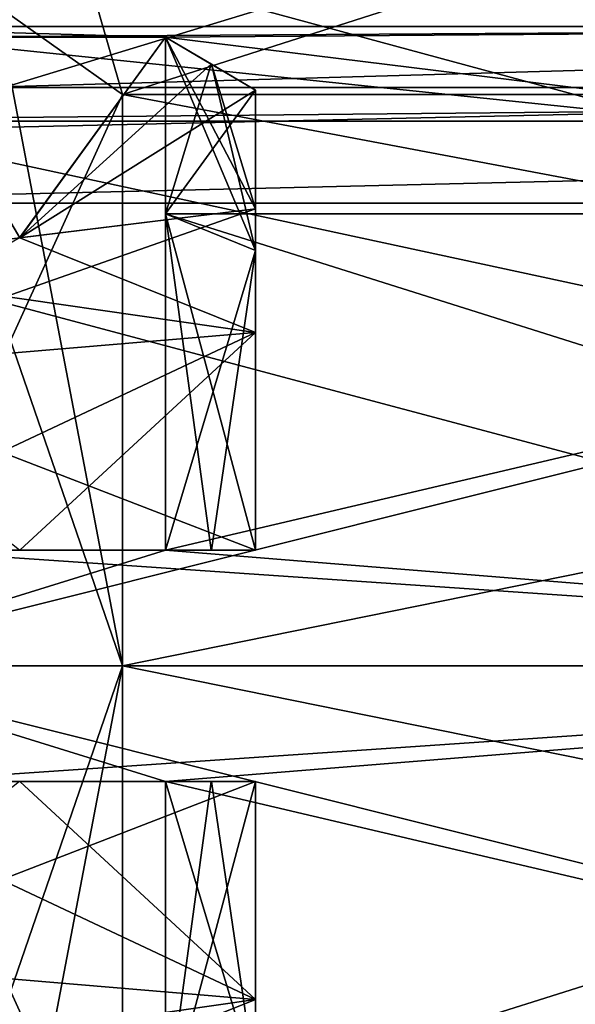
# Model space of a CAD drawing. Header units: millimetres. Extents: x -145 to 248, y -150 to 247.
# Tile 19 of 174: x -140.19 to -135.39, y -2.92 to 5.59. Entities that reach past the tile are written whole.
import ezdxf

# ---------------------------------------------------------------- set-up
doc = ezdxf.new("R2010")
doc.units = ezdxf.units.MM
doc.header["$LTSCALE"] = 65.185185
for name, color, linetype in [('582', 7, 'CONTINUOUS'), ('588', 7, 'CONTINUOUS'), ('590', 7, 'CONTINUOUS'), ('592', 7, 'CONTINUOUS'), ('595', 7, 'CONTINUOUS'), ('598', 7, 'CONTINUOUS'), ('601', 7, 'CONTINUOUS'), ('602', 7, 'CONTINUOUS'), ('606', 7, 'CONTINUOUS'), ('609', 7, 'CONTINUOUS'), ('616', 7, 'CONTINUOUS'), ('661', 7, 'CONTINUOUS'), ('662', 7, 'CONTINUOUS'), ('665', 7, 'CONTINUOUS'), ('855', 7, 'CONTINUOUS'), ('862', 7, 'CONTINUOUS'), ('863', 7, 'CONTINUOUS'), ('864', 7, 'CONTINUOUS'), ('865', 7, 'CONTINUOUS'), ('866', 7, 'CONTINUOUS'), ('867', 7, 'CONTINUOUS'), ('869', 7, 'CONTINUOUS'), ('871', 7, 'CONTINUOUS'), ('872', 7, 'CONTINUOUS'), ('874', 7, 'CONTINUOUS'), ('904', 7, 'CONTINUOUS'), ('941', 7, 'CONTINUOUS'), ('942', 7, 'CONTINUOUS'), ('943', 7, 'CONTINUOUS'), ('944', 7, 'CONTINUOUS'), ('946', 7, 'CONTINUOUS'), ('947', 7, 'CONTINUOUS'), ('949', 7, 'CONTINUOUS')]:
    doc.layers.add(name, color=color, linetype=linetype)

msp = doc.modelspace()

# ---------------------------------------------------------------- linework, layer by layer
at = {"layer": '582', "color": 7, "linetype": 'CONTINUOUS', "true_color": 0xe0e8ed}
for points in [[(-93.55, 5.7167, -17.5946), (-114.95, 12.7231, -13.4303), (-141.55, 4.6269, -17.9121), (-93.55, 5.7167, -17.5946)], [(-141.55, 4.6269, -17.9121), (-114.95, 12.7231, -13.4303), (-141.55, 12.7231, -13.4303), (-141.55, 4.6269, -17.9121)], [(-93.55, -5.7167, -17.5946), (-93.55, 5.7167, -17.5946), (-141.55, -4.6269, -17.9121), (-93.55, -5.7167, -17.5946)], [(-141.55, -4.6269, -17.9121), (-93.55, 5.7167, -17.5946), (-141.55, 4.6269, -17.9121), (-141.55, -4.6269, -17.9121)]]:
    msp.add_3dface(points, dxfattribs=at)
at = {"layer": '588', "color": 7, "linetype": 'CONTINUOUS', "true_color": 0xe0e8ed}
for points in [[(-140.55, -6.3349, -19.4967), (-140.55, 6.3349, -19.4967), (-93.75, -6.3348, -19.4967), (-140.55, -6.3349, -19.4967)], [(-93.75, -6.3348, -19.4967), (-140.55, 6.3349, -19.4967), (-93.75, 6.3348, -19.4967), (-93.75, -6.3348, -19.4967)]]:
    msp.add_3dface(points, dxfattribs=at)
at = {"layer": '590', "color": 7, "linetype": 'CONTINUOUS', "true_color": 0xe0e8ed}
for points in [[(-141.55, 12.7231, 13.4303), (-93.55, 5.7167, 17.5946), (-141.55, 4.6269, 17.9121), (-141.55, 12.7231, 13.4303)], [(-93.55, 5.7167, 17.5946), (-93.55, -5.7167, 17.5946), (-141.55, 4.6269, 17.9121), (-93.55, 5.7167, 17.5946)], [(-141.55, 4.6269, 17.9121), (-93.55, -5.7167, 17.5946), (-141.55, -4.6269, 17.9121), (-141.55, 4.6269, 17.9121)]]:
    msp.add_3dface(points, dxfattribs=at)
at = {"layer": '592', "color": 7, "linetype": 'CONTINUOUS', "true_color": 0xe0e8ed}
for points in [[(-140.55, 5, 19.8809), (-93.75, 6.3348, 19.4967), (-140.55, 11.1914, 17.1756), (-140.55, 5, 19.8809)], [(-113.55, 5, 19.8809), (-93.75, 6.3348, 19.4967), (-140.55, 5, 19.8809), (-113.55, 5, 19.8809)]]:
    msp.add_3dface(points, dxfattribs=at)
at = {"layer": '595', "color": 7, "linetype": 'CONTINUOUS', "true_color": 0xe0e8ed}
for points in [[(-126.55, 5.525), (-142.15, 5.525), (-141.2069, 5.4337, -1), (-126.55, 5.525)], [(-138.9273, 5.4337, -1), (-126.55, 5.525), (-141.2069, 5.4337, -1), (-138.9273, 5.4337, -1)], [(-126.55, 3.9068, -3.9067), (-126.55, 5.525), (-138.9273, 5.4337, -1), (-126.55, 3.9068, -3.9067)], [(-138.9273, 3.9068, -3.9068), (-126.55, 3.9068, -3.9067), (-138.9273, 5.4337, -1), (-138.9273, 3.9068, -3.9068)], [(-126.55, 0, -5.525), (-126.55, 3.9068, -3.9067), (-142.15, 0, -5.525), (-126.55, 0, -5.525)], [(-142.15, 0, -5.525), (-126.55, 3.9068, -3.9067), (-138.9273, 1, -5.4337), (-142.15, 0, -5.525)], [(-138.9273, 1, -5.4337), (-126.55, 3.9068, -3.9067), (-138.9273, 3.9068, -3.9068), (-138.9273, 1, -5.4337)], [(-142.15, 0, -5.525), (-138.9273, 1, -5.4337), (-141.2069, 1, -5.4337), (-142.15, 0, -5.525)], [(-126.55, 0, -5.525), (-142.15, 0, -5.525), (-141.2069, -1, -5.4337), (-126.55, 0, -5.525)], [(-138.9273, -1, -5.4337), (-126.55, 0, -5.525), (-141.2069, -1, -5.4337), (-138.9273, -1, -5.4337)], [(-126.55, -3.9068, -3.9067), (-126.55, 0, -5.525), (-138.9273, -3.9068, -3.9068), (-126.55, -3.9068, -3.9067)], [(-138.9273, -3.9068, -3.9068), (-126.55, 0, -5.525), (-138.9273, -1, -5.4337), (-138.9273, -3.9068, -3.9068)]]:
    msp.add_3dface(points, dxfattribs=at)
at = {"layer": '598', "color": 7, "linetype": 'CONTINUOUS', "true_color": 0xe0e8ed}
for points in [[(-126.55, 5.525), (-126.55, 3.9068, 3.9067), (-142.15, 5.525), (-126.55, 5.525)], [(-142.15, 5.525), (-126.55, 3.9068, 3.9067), (-138.9273, 5.4337, 1), (-142.15, 5.525)], [(-142.15, 5.525), (-138.9273, 5.4337, 1), (-141.2069, 5.4337, 1), (-142.15, 5.525)], [(-138.9273, 5.4337, 1), (-126.55, 3.9068, 3.9067), (-138.9273, 3.9068, 3.9068), (-138.9273, 5.4337, 1)], [(-126.55, 3.9068, 3.9067), (-126.55, 0, 5.525), (-138.9273, 3.9068, 3.9068), (-126.55, 3.9068, 3.9067)], [(-138.9273, 3.9068, 3.9068), (-126.55, 0, 5.525), (-138.9273, 1, 5.4337), (-138.9273, 3.9068, 3.9068)], [(-126.55, 0, 5.525), (-142.15, 0, 5.525), (-141.2069, 1, 5.4337), (-126.55, 0, 5.525)], [(-138.9273, 1, 5.4337), (-126.55, 0, 5.525), (-141.2069, 1, 5.4337), (-138.9273, 1, 5.4337)], [(-126.55, 0, 5.525), (-126.55, -3.9068, 3.9067), (-142.15, 0, 5.525), (-126.55, 0, 5.525)], [(-142.15, 0, 5.525), (-126.55, -3.9068, 3.9067), (-138.9273, -1, 5.4337), (-142.15, 0, 5.525)], [(-142.15, 0, 5.525), (-138.9273, -1, 5.4337), (-141.2069, -1, 5.4337), (-142.15, 0, 5.525)], [(-138.9273, -1, 5.4337), (-126.55, -3.9068, 3.9067), (-138.9273, -3.9068, 3.9068), (-138.9273, -1, 5.4337)]]:
    msp.add_3dface(points, dxfattribs=at)
at = {"layer": '601', "color": 7, "linetype": 'CONTINUOUS', "true_color": 0xe0e8ed}
for points in [[(-139.3, 4.9379, -5.6451), (-114.95, 4.9379, -5.6451), (-113.15, 0, -7.5), (-139.3, 4.9379, -5.6451)], [(-139.3, 0, -7.5), (-139.3, 4.9379, -5.6451), (-113.15, 0, -7.5), (-139.3, 0, -7.5)], [(-139.3, -4.9379, -5.6451), (-139.3, 0, -7.5), (-114.95, -4.9379, -5.6451), (-139.3, -4.9379, -5.6451)], [(-114.95, -4.9379, -5.6451), (-139.3, 0, -7.5), (-113.15, 0, -7.5), (-114.95, -4.9379, -5.6451)]]:
    msp.add_3dface(points, dxfattribs=at)
at = {"layer": '602', "color": 7, "linetype": 'CONTINUOUS', "true_color": 0xe0e8ed}
for points in [[(-139.3, 4.9379, 5.6451), (-139.3, 0, 7.5), (-114.95, 4.9379, 5.6451), (-139.3, 4.9379, 5.6451)], [(-114.95, 4.9379, 5.6451), (-139.3, 0, 7.5), (-113.15, 0, 7.5), (-114.95, 4.9379, 5.6451)], [(-139.3, -4.9379, 5.6451), (-114.95, -4.9379, 5.6451), (-113.15, 0, 7.5), (-139.3, -4.9379, 5.6451)], [(-139.3, 0, 7.5), (-139.3, -4.9379, 5.6451), (-113.15, 0, 7.5), (-139.3, 0, 7.5)]]:
    msp.add_3dface(points, dxfattribs=at)
at = {"layer": '606', "color": 7, "linetype": 'CONTINUOUS', "true_color": 0xe0e8ed}
for points in [[(-114.95, 12.7231, -13.4303), (-139.3, 4.9379, -5.6451), (-140.392, 5.7116, -6.4187), (-114.95, 12.7231, -13.4303)], [(-114.95, 12.7231, -13.4303), (-114.95, 4.9379, -5.6451), (-139.3, 4.9379, -5.6451), (-114.95, 12.7231, -13.4303)]]:
    msp.add_3dface(points, dxfattribs=at)
at = {"layer": '609', "color": 7, "linetype": 'CONTINUOUS', "true_color": 0xe0e8ed}
for points in [[(-114.95, 12.7231, 13.4303), (-141.55, 12.7231, 13.4303), (-114.95, 4.9379, 5.6451), (-114.95, 12.7231, 13.4303)], [(-141.55, 12.7231, 13.4303), (-139.3, 4.9379, 5.6451), (-114.95, 4.9379, 5.6451), (-141.55, 12.7231, 13.4303)], [(-139.3, 4.9379, 5.6451), (-141.55, 12.7231, 13.4303), (-140.3901, 5.7103, 6.4174), (-139.3, 4.9379, 5.6451)]]:
    msp.add_3dface(points, dxfattribs=at)
at = {"layer": '616', "color": 7, "linetype": 'CONTINUOUS', "true_color": 0xe0e8ed}
for points in [[(-139.3, 4.9379, 5.6451), (-140.3901, 5.7103, 6.4174), (-141.55, 0, 9.75), (-139.3, 4.9379, 5.6451)], [(-139.3, 0, 7.5), (-139.3, 4.9379, 5.6451), (-141.55, 0, 9.75), (-139.3, 0, 7.5)], [(-141.55, -6.5317, 7.2388), (-140.392, -5.7116, 6.4187), (-139.3, 0, 7.5), (-141.55, -6.5317, 7.2388)], [(-141.55, -6.5317, 7.2388), (-139.3, 0, 7.5), (-141.55, 0, 9.75), (-141.55, -6.5317, 7.2388)], [(-139.3, -4.9379, 5.6451), (-139.3, 0, 7.5), (-140.392, -5.7116, 6.4187), (-139.3, -4.9379, 5.6451)]]:
    msp.add_3dface(points, dxfattribs=at)
at = {"layer": '661', "color": 7, "linetype": 'CONTINUOUS', "true_color": 0xe0e8ed}
for points in [[(-113.55, 4.7071, 23.2071), (-113.55, 5, 22.5), (-143.55, 4.7071, 23.2071), (-113.55, 4.7071, 23.2071)], [(-143.55, 4.7071, 23.2071), (-113.55, 5, 22.5), (-143.55, 5, 22.5), (-143.55, 4.7071, 23.2071)], [(-113.55, 4, 23.5), (-113.55, 4.7071, 23.2071), (-143.55, 4, 23.5), (-113.55, 4, 23.5)], [(-143.55, 4, 23.5), (-113.55, 4.7071, 23.2071), (-143.55, 4.7071, 23.2071), (-143.55, 4, 23.5)]]:
    msp.add_3dface(points, dxfattribs=at)
at = {"layer": '662', "color": 7, "linetype": 'CONTINUOUS', "true_color": 0xe0e8ed}
for points in [[(-113.55, 5, 22.5), (-140.55, 5, 19.8809), (-143.55, 5, 22.5), (-113.55, 5, 22.5)], [(-113.55, 5, 19.8809), (-140.55, 5, 19.8809), (-113.55, 5, 22.5), (-113.55, 5, 19.8809)]]:
    msp.add_3dface(points, dxfattribs=at)
at = {"layer": '665', "color": 7, "linetype": 'CONTINUOUS', "true_color": 0xe0e8ed}
for points in [[(-113.55, 4, 23.5), (-143.55, 4, 23.5), (-113.55, -4, 23.5), (-113.55, 4, 23.5)], [(-113.55, -4, 23.5), (-143.55, 4, 23.5), (-143.55, -4, 23.5), (-113.55, -4, 23.5)]]:
    msp.add_3dface(points, dxfattribs=at)
at = {"layer": '855', "color": 7, "linetype": 'CONTINUOUS', "true_color": 0xe0e8ed}
for points in [[(-138.15, -1, 3.9517), (-138.15, -1, 4.9768), (-138.15, -3.5894, 3.5894), (-138.15, -1, 3.9517)], [(-138.15, -2.8823, 2.8823), (-138.15, -1, 3.9517), (-138.15, -3.5894, 3.5894), (-138.15, -2.8823, 2.8823)], [(-138.15, -3.9517, 1), (-138.15, -2.8823, 2.8823), (-138.15, -3.5894, 3.5894), (-138.15, -3.9517, 1)]]:
    msp.add_3dface(points, dxfattribs=at)
at = {"layer": '862', "color": 7, "linetype": 'CONTINUOUS', "true_color": 0xe0e8ed}
for points in [[(-138.9273, -1, -5.4337), (-141.2069, -1, -5.4337), (-140.1884, -1, -3.7008), (-138.9273, -1, -5.4337)], [(-138.15, -1, -3.9517), (-138.9273, -1, -5.4337), (-140.1884, -1, -3.7008), (-138.15, -1, -3.9517)], [(-138.5321, -1, -5.2016), (-138.9273, -1, -5.4337), (-138.15, -1, -3.9517), (-138.5321, -1, -5.2016)], [(-138.15, -1, -4.9768), (-138.5321, -1, -5.2016), (-138.15, -1, -3.9517), (-138.15, -1, -4.9768)]]:
    msp.add_3dface(points, dxfattribs=at)
at = {"layer": '863', "color": 7, "linetype": 'CONTINUOUS', "true_color": 0xe0e8ed}
for points in [[(-142.15, 1, -3.4583), (-141.2069, 1, -5.4337), (-140.1876, 1, -3.7009), (-142.15, 1, -3.4583)], [(-141.2069, 1, -5.4337), (-138.9273, 1, -5.4337), (-140.1876, 1, -3.7009), (-141.2069, 1, -5.4337)], [(-140.1876, 1, -3.7009), (-138.9273, 1, -5.4337), (-138.5323, 1, -5.2017), (-140.1876, 1, -3.7009)], [(-138.15, 1, -3.9517), (-140.1876, 1, -3.7009), (-138.15, 1, -4.9768), (-138.15, 1, -3.9517)], [(-138.15, 1, -4.9768), (-140.1876, 1, -3.7009), (-138.5323, 1, -5.2017), (-138.15, 1, -4.9768)]]:
    msp.add_3dface(points, dxfattribs=at)
at = {"layer": '864', "color": 7, "linetype": 'CONTINUOUS', "true_color": 0xe0e8ed}
for points in [[(-138.9273, 5.4337, -1), (-141.2069, 5.4337, -1), (-140.1884, 3.7008, -1), (-138.9273, 5.4337, -1)], [(-138.15, 3.9517, -1), (-138.9273, 5.4337, -1), (-140.1884, 3.7008, -1), (-138.15, 3.9517, -1)], [(-138.5321, 5.2016, -1), (-138.9273, 5.4337, -1), (-138.15, 3.9517, -1), (-138.5321, 5.2016, -1)], [(-138.15, 4.9768, -1), (-138.5321, 5.2016, -1), (-138.15, 3.9517, -1), (-138.15, 4.9768, -1)]]:
    msp.add_3dface(points, dxfattribs=at)
at = {"layer": '865', "color": 7, "linetype": 'CONTINUOUS', "true_color": 0xe0e8ed}
for points in [[(-142.15, 3.4583, 1), (-141.2069, 5.4337, 1), (-140.1876, 3.7009, 1), (-142.15, 3.4583, 1)], [(-141.2069, 5.4337, 1), (-138.9273, 5.4337, 1), (-140.1876, 3.7009, 1), (-141.2069, 5.4337, 1)], [(-140.1876, 3.7009, 1), (-138.9273, 5.4337, 1), (-138.5323, 5.2017, 1), (-140.1876, 3.7009, 1)], [(-138.15, 4.9768, 1), (-140.1876, 3.7009, 1), (-138.5323, 5.2017, 1), (-138.15, 4.9768, 1)], [(-138.15, 3.9517, 1), (-140.1876, 3.7009, 1), (-138.15, 4.9768, 1), (-138.15, 3.9517, 1)]]:
    msp.add_3dface(points, dxfattribs=at)
at = {"layer": '866', "color": 7, "linetype": 'CONTINUOUS', "true_color": 0xe0e8ed}
for points in [[(-138.9273, 1, 5.4337), (-141.2069, 1, 5.4337), (-140.1884, 1, 3.7008), (-138.9273, 1, 5.4337)], [(-138.15, 1, 3.9517), (-138.9273, 1, 5.4337), (-140.1884, 1, 3.7008), (-138.15, 1, 3.9517)], [(-138.5321, 1, 5.2016), (-138.9273, 1, 5.4337), (-138.15, 1, 3.9517), (-138.5321, 1, 5.2016)], [(-138.15, 1, 4.9768), (-138.5321, 1, 5.2016), (-138.15, 1, 3.9517), (-138.15, 1, 4.9768)]]:
    msp.add_3dface(points, dxfattribs=at)
at = {"layer": '867', "color": 7, "linetype": 'CONTINUOUS', "true_color": 0xe0e8ed}
for points in [[(-142.15, -1, 3.4583), (-141.2069, -1, 5.4337), (-140.1876, -1, 3.7009), (-142.15, -1, 3.4583)], [(-141.2069, -1, 5.4337), (-138.9273, -1, 5.4337), (-140.1876, -1, 3.7009), (-141.2069, -1, 5.4337)], [(-140.1876, -1, 3.7009), (-138.9273, -1, 5.4337), (-138.5323, -1, 5.2017), (-140.1876, -1, 3.7009)], [(-138.15, -1, 4.9768), (-138.15, -1, 3.9517), (-140.1876, -1, 3.7009), (-138.15, -1, 4.9768)], [(-138.15, -1, 4.9768), (-140.1876, -1, 3.7009), (-138.5323, -1, 5.2017), (-138.15, -1, 4.9768)]]:
    msp.add_3dface(points, dxfattribs=at)
at = {"layer": '869', "color": 7, "linetype": 'CONTINUOUS', "true_color": 0xe0e8ed}
for points in [[(-138.15, 3.9517, -1), (-140.1884, 3.7008, -1), (-142.15, 2.5456, -2.5456), (-138.15, 3.9517, -1)], [(-138.15, 3.9517, -1), (-142.15, 2.5456, -2.5456), (-138.15, 2.8823, -2.8823), (-138.15, 3.9517, -1)], [(-142.15, 2.5456, -2.5456), (-142.15, 1, -3.4583), (-138.15, 2.8823, -2.8823), (-142.15, 2.5456, -2.5456)], [(-142.15, 1, -3.4583), (-140.1876, 1, -3.7009), (-138.15, 2.8823, -2.8823), (-142.15, 1, -3.4583)], [(-140.1876, 1, -3.7009), (-138.15, 1, -3.9517), (-138.15, 2.8823, -2.8823), (-140.1876, 1, -3.7009)]]:
    msp.add_3dface(points, dxfattribs=at)
at = {"layer": '871', "color": 7, "linetype": 'CONTINUOUS', "true_color": 0xe0e8ed}
for points in [[(-138.9273, 3.9068, -3.9068), (-138.9273, 5.4337, -1), (-138.15, 3.5894, -3.5894), (-138.9273, 3.9068, -3.9068)], [(-138.9273, 5.4337, -1), (-138.5321, 5.2016, -1), (-138.15, 3.5894, -3.5894), (-138.9273, 5.4337, -1)], [(-138.15, 4.9768, -1), (-138.15, 3.5894, -3.5894), (-138.5321, 5.2016, -1), (-138.15, 4.9768, -1)], [(-138.9273, 1, -5.4337), (-138.9273, 3.9068, -3.9068), (-138.5323, 1, -5.2017), (-138.9273, 1, -5.4337)], [(-138.9273, 3.9068, -3.9068), (-138.15, 1, -4.9768), (-138.5323, 1, -5.2017), (-138.9273, 3.9068, -3.9068)], [(-138.15, 1, -4.9768), (-138.9273, 3.9068, -3.9068), (-138.15, 3.5894, -3.5894), (-138.15, 1, -4.9768)]]:
    msp.add_3dface(points, dxfattribs=at)
at = {"layer": '872', "color": 7, "linetype": 'CONTINUOUS', "true_color": 0xe0e8ed}
for points in [[(-142.15, -2.5456, 2.5456), (-142.15, -1, 3.4583), (-138.15, -2.8823, 2.8823), (-142.15, -2.5456, 2.5456)], [(-138.15, -2.8823, 2.8823), (-142.15, -1, 3.4583), (-140.1876, -1, 3.7009), (-138.15, -2.8823, 2.8823)], [(-138.15, -1, 3.9517), (-138.15, -2.8823, 2.8823), (-140.1876, -1, 3.7009), (-138.15, -1, 3.9517)], [(-138.15, -3.9517, 1), (-140.1884, -3.7008, 1), (-142.15, -2.5456, 2.5456), (-138.15, -3.9517, 1)], [(-142.15, -2.5456, 2.5456), (-138.15, -2.8823, 2.8823), (-138.15, -3.9517, 1), (-142.15, -2.5456, 2.5456)]]:
    msp.add_3dface(points, dxfattribs=at)
at = {"layer": '874', "color": 7, "linetype": 'CONTINUOUS', "true_color": 0xe0e8ed}
for points in [[(-138.9273, -1, 5.4337), (-138.9273, -3.9068, 3.9068), (-138.5323, -1, 5.2017), (-138.9273, -1, 5.4337)], [(-138.15, -1, 4.9768), (-138.9273, -3.9068, 3.9068), (-138.15, -3.5894, 3.5894), (-138.15, -1, 4.9768)], [(-138.9273, -3.9068, 3.9068), (-138.15, -1, 4.9768), (-138.5323, -1, 5.2017), (-138.9273, -3.9068, 3.9068)]]:
    msp.add_3dface(points, dxfattribs=at)
at = {"layer": '904', "color": 7, "linetype": 'CONTINUOUS', "true_color": 0xe0e8ed}
for points in [[(-141.55, 6.5317, -7.2388), (-140.392, 5.7116, -6.4187), (-139.3, 0, -7.5), (-141.55, 6.5317, -7.2388)], [(-141.55, 6.5317, -7.2388), (-139.3, 0, -7.5), (-141.55, 0, -9.75), (-141.55, 6.5317, -7.2388)], [(-139.3, 4.9379, -5.6451), (-139.3, 0, -7.5), (-140.392, 5.7116, -6.4187), (-139.3, 4.9379, -5.6451)], [(-139.3, 0, -7.5), (-139.3, -4.9379, -5.6451), (-141.55, 0, -9.75), (-139.3, 0, -7.5)], [(-139.3, -4.9379, -5.6451), (-140.3901, -5.7103, -6.4174), (-141.55, 0, -9.75), (-139.3, -4.9379, -5.6451)]]:
    msp.add_3dface(points, dxfattribs=at)
at = {"layer": '941', "color": 7, "linetype": 'CONTINUOUS', "true_color": 0xe0e8ed}
for points in [[(-138.15, 3.9517, 1), (-138.15, 4.9768, 1), (-138.15, 3.5894, 3.5894), (-138.15, 3.9517, 1)], [(-138.15, 2.8823, 2.8823), (-138.15, 3.9517, 1), (-138.15, 3.5894, 3.5894), (-138.15, 2.8823, 2.8823)], [(-138.15, 1, 4.9768), (-138.15, 2.8823, 2.8823), (-138.15, 3.5894, 3.5894), (-138.15, 1, 4.9768)], [(-138.15, 1, 4.9768), (-138.15, 1, 3.9517), (-138.15, 2.8823, 2.8823), (-138.15, 1, 4.9768)]]:
    msp.add_3dface(points, dxfattribs=at)
at = {"layer": '942', "color": 7, "linetype": 'CONTINUOUS', "true_color": 0xe0e8ed}
for points in [[(-138.15, -1, -4.9768), (-138.15, -1, -3.9517), (-138.15, -2.8823, -2.8823), (-138.15, -1, -4.9768)], [(-138.15, -1, -4.9768), (-138.15, -2.8823, -2.8823), (-138.15, -3.5894, -3.5894), (-138.15, -1, -4.9768)], [(-138.15, -2.8823, -2.8823), (-138.15, -3.9517, -1), (-138.15, -3.5894, -3.5894), (-138.15, -2.8823, -2.8823)]]:
    msp.add_3dface(points, dxfattribs=at)
at = {"layer": '943', "color": 7, "linetype": 'CONTINUOUS', "true_color": 0xe0e8ed}
for points in [[(-138.15, 4.9768, -1), (-138.15, 3.9517, -1), (-138.15, 3.5894, -3.5894), (-138.15, 4.9768, -1)], [(-138.15, 3.9517, -1), (-138.15, 2.8823, -2.8823), (-138.15, 3.5894, -3.5894), (-138.15, 3.9517, -1)], [(-138.15, 1, -3.9517), (-138.15, 1, -4.9768), (-138.15, 3.5894, -3.5894), (-138.15, 1, -3.9517)], [(-138.15, 2.8823, -2.8823), (-138.15, 1, -3.9517), (-138.15, 3.5894, -3.5894), (-138.15, 2.8823, -2.8823)]]:
    msp.add_3dface(points, dxfattribs=at)
at = {"layer": '944', "color": 7, "linetype": 'CONTINUOUS', "true_color": 0xe0e8ed}
for points in [[(-140.1876, 3.7009, 1), (-138.15, 3.9517, 1), (-138.15, 2.8823, 2.8823), (-140.1876, 3.7009, 1)], [(-142.15, 3.4583, 1), (-140.1876, 3.7009, 1), (-138.15, 2.8823, 2.8823), (-142.15, 3.4583, 1)], [(-142.15, 2.5456, 2.5456), (-142.15, 3.4583, 1), (-138.15, 2.8823, 2.8823), (-142.15, 2.5456, 2.5456)], [(-138.15, 1, 3.9517), (-142.15, 2.5456, 2.5456), (-138.15, 2.8823, 2.8823), (-138.15, 1, 3.9517)], [(-138.15, 1, 3.9517), (-140.1884, 1, 3.7008), (-142.15, 2.5456, 2.5456), (-138.15, 1, 3.9517)]]:
    msp.add_3dface(points, dxfattribs=at)
at = {"layer": '946', "color": 7, "linetype": 'CONTINUOUS', "true_color": 0xe0e8ed}
for points in [[(-138.9273, 5.4337, 1), (-138.9273, 3.9068, 3.9068), (-138.5323, 5.2017, 1), (-138.9273, 5.4337, 1)], [(-138.9273, 3.9068, 3.9068), (-138.15, 4.9768, 1), (-138.5323, 5.2017, 1), (-138.9273, 3.9068, 3.9068)], [(-138.15, 4.9768, 1), (-138.9273, 3.9068, 3.9068), (-138.15, 3.5894, 3.5894), (-138.15, 4.9768, 1)], [(-138.9273, 3.9068, 3.9068), (-138.9273, 1, 5.4337), (-138.15, 3.5894, 3.5894), (-138.9273, 3.9068, 3.9068)], [(-138.9273, 1, 5.4337), (-138.5321, 1, 5.2016), (-138.15, 3.5894, 3.5894), (-138.9273, 1, 5.4337)], [(-138.15, 1, 4.9768), (-138.15, 3.5894, 3.5894), (-138.5321, 1, 5.2016), (-138.15, 1, 4.9768)]]:
    msp.add_3dface(points, dxfattribs=at)
at = {"layer": '947', "color": 7, "linetype": 'CONTINUOUS', "true_color": 0xe0e8ed}
for points in [[(-138.15, -1, -3.9517), (-140.1884, -1, -3.7008), (-142.15, -2.5456, -2.5456), (-138.15, -1, -3.9517)], [(-138.15, -1, -3.9517), (-142.15, -2.5456, -2.5456), (-138.15, -2.8823, -2.8823), (-138.15, -1, -3.9517)], [(-142.15, -2.5456, -2.5456), (-142.15, -3.4583, -1), (-138.15, -2.8823, -2.8823), (-142.15, -2.5456, -2.5456)], [(-142.15, -3.4583, -1), (-140.1876, -3.7009, -1), (-138.15, -2.8823, -2.8823), (-142.15, -3.4583, -1)], [(-140.1876, -3.7009, -1), (-138.15, -3.9517, -1), (-138.15, -2.8823, -2.8823), (-140.1876, -3.7009, -1)]]:
    msp.add_3dface(points, dxfattribs=at)
at = {"layer": '949', "color": 7, "linetype": 'CONTINUOUS', "true_color": 0xe0e8ed}
for points in [[(-138.9273, -3.9068, -3.9068), (-138.9273, -1, -5.4337), (-138.15, -3.5894, -3.5894), (-138.9273, -3.9068, -3.9068)], [(-138.9273, -1, -5.4337), (-138.5321, -1, -5.2016), (-138.15, -3.5894, -3.5894), (-138.9273, -1, -5.4337)], [(-138.15, -1, -4.9768), (-138.15, -3.5894, -3.5894), (-138.5321, -1, -5.2016), (-138.15, -1, -4.9768)]]:
    msp.add_3dface(points, dxfattribs=at)

doc.saveas('drawing.dxf')
